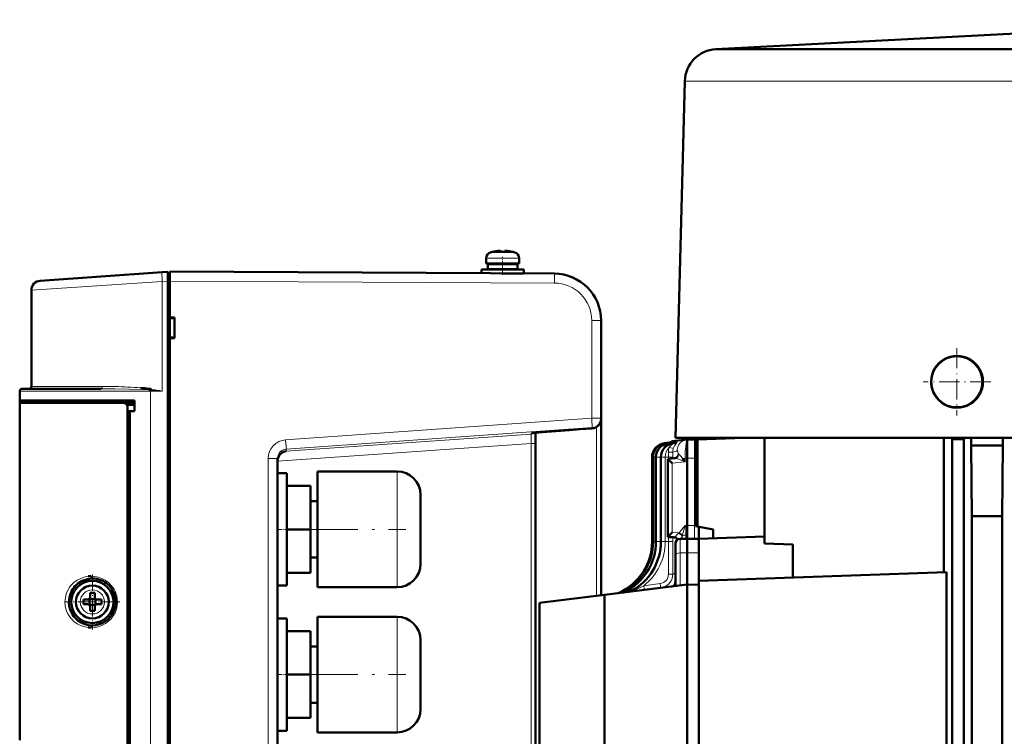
# Model space of a CAD drawing. Extents: x -1768 to 2122, y -1726 to 708.
# Tile 11 of 71: x -1522 to -1312, y 555 to 708. Entities that reach past the tile are written whole.
import ezdxf

# ---------------------------------------------------------------- set-up
doc = ezdxf.new("R2010")
doc.units = 0
doc.linetypes.add('DASHDOT', pattern=[18.5, 12, -3, 0.5, -3])

msp = doc.modelspace()

# ---------------------------------------------------------------- linework, layer by layer
at = {"color": 7, "lineweight": 50}
for p, q in [((-1252.24, 707.67), (-1373.61, 701.38)), ((-1373.41, 701.39), (-1373.57, 701.38)), ((-1373.17, 701.39), (-1373.41, 701.39)), ((-1373.17, 701.39), (-1370.8, 701.39)), ((-1370.8, 701.39), (-1353.36, 701.39)), ((-1353.36, 701.39), (-1260.19, 701.39)), ((-1380.25, 694.57), (-1382.24, 618.39)), ((-1421.05, 658.16), (-1421.05, 658.14)), ((-1419.89, 658.32), (-1420.06, 658.3)), ((-1419.62, 658.14), (-1419.62, 658.3)), ((-1418.62, 658.14), (-1418.62, 658.3)), ((-1418.36, 658.32), (-1418.19, 658.3)), ((-1417.2, 658.14), (-1417.19, 658.16)), ((-1422.63, 656.75), (-1422.63, 655.62)), ((-1422.62, 655.62), (-1422.62, 656.75)), ((-1422.62, 655.62), (-1419.12, 655.62)), ((-1422.28, 654.42), (-1422.28, 655.52)), ((-1422.27, 654.42), (-1422.27, 655.52)), ((-1419.12, 655.52), (-1422.27, 655.52)), ((-1421.13, 655.52), (-1421.13, 655.62)), ((-1421.12, 655.52), (-1421.12, 655.62)), ((-1419.12, 655.62), (-1415.62, 655.62)), ((-1415.97, 655.52), (-1419.12, 655.52)), ((-1417.12, 655.62), (-1417.12, 655.52)), ((-1415.97, 655.52), (-1415.97, 654.42)), ((-1415.62, 655.62), (-1415.62, 656.75)), ((-1517.77, 651.96), (-1491.72, 653.78)), ((-1491.72, 653.78), (-1490.53, 653.86)), ((-1490.53, 651.87), (-1490.53, 653.86)), ((-1490.13, 653.59), (-1490.53, 653.59)), ((-1408.08, 653.46), (-1490.13, 653.89)), ((-1423.63, 654.32), (-1423.63, 653.54)), ((-1419.12, 654.32), (-1423.62, 654.32)), ((-1423.62, 653.54), (-1423.62, 654.32)), ((-1419.12, 654.42), (-1422.27, 654.42)), ((-1421.13, 654.32), (-1421.13, 654.42)), ((-1421.12, 654.32), (-1421.12, 654.42)), ((-1415.97, 654.42), (-1419.12, 654.42)), ((-1414.62, 654.32), (-1419.12, 654.32)), ((-1414.62, 653.52), (-1419.04, 653.52)), ((-1417.12, 654.42), (-1417.12, 654.32)), ((-1417.12, 653.52), (-1417.12, 653.51)), ((-1414.62, 653.52), (-1414.62, 654.32)), ((-1490.53, 443.91), (-1490.53, 651.87)), ((-1490.13, 651.89), (-1490.13, 644.09)), ((-1519.63, 649.96), (-1519.63, 629.39)), ((-1490.13, 644.09), (-1489.13, 644.09)), ((-1490.13, 644.09), (-1490.13, 643.95)), ((-1490.13, 644.04), (-1490.13, 639.74)), ((-1490.13, 643.95), (-1489.13, 643.89)), ((-1489.13, 644.09), (-1489.13, 639.69)), ((-1398.13, 622.62), (-1398.13, 643.46)), ((-1489.13, 639.89), (-1490.13, 639.82)), ((-1490.13, 639.82), (-1490.13, 639.69)), ((-1490.13, 639.69), (-1490.13, 552.09)), ((-1489.13, 639.69), (-1490.13, 639.69)), ((-1522.13, 626.39), (-1522.13, 628.39)), ((-1513.72, 628.89), (-1521.63, 628.89)), ((-1504.72, 628.89), (-1513.72, 628.89)), ((-1494.21, 628.6), (-1494.59, 628.63)), ((-1494.22, 628.61), (-1494.58, 628.64)), ((-1494.55, 628.89), (-1494.16, 628.87)), ((-1522.13, 625.89), (-1522.13, 626.39)), ((-1497.63, 626.39), (-1522.13, 626.39)), ((-1522.13, 625.89), (-1500.08, 625.89)), ((-1522.13, 553.89), (-1522.13, 625.89)), ((-1521.83, 625.89), (-1521.83, 626.39)), ((-1497.63, 625.89), (-1500.07, 625.89)), ((-1497.63, 624.09), (-1497.63, 626.39)), ((-1497.63, 625.44), (-1499.3, 625.49)), ((-1499.13, 470.86), (-1499.13, 624.92)), ((-1497.63, 624.09), (-1499.13, 624.09)), ((-1498.63, 624.05), (-1499.13, 624.04)), ((-1499.13, 624.04), (-1499.13, 471.74)), ((-1497.63, 624.09), (-1498.63, 624.05)), ((-1498.63, 624.05), (-1498.63, 471.72)), ((-1398.13, 622.42), (-1398.13, 622.62)), ((-1398.13, 584.83), (-1398.13, 622.42)), ((-1402.63, 620.24), (-1399.99, 620.43)), ((-1412.13, 617.2), (-1412.13, 619.48)), ((-1379.77, 618.08), (-1382.32, 617.77)), ((-1375.97, 618.39), (-1382.24, 618.39)), ((-1379.74, 618.09), (-1379.77, 618.08)), ((-1378.21, 618.05), (-1379.74, 618.09)), ((-1379.74, 618.09), (-1379.74, 616.55)), ((-1368.5, 618.39), (-1377.76, 618.09)), ((-1377.76, 618.09), (-1377.76, 618.09)), ((-1377.76, 618.09), (-1377.56, 618.08)), ((-1367.58, 618.39), (-1377.56, 618.08)), ((-1377.56, 599.47), (-1377.56, 618.08)), ((-1377.25, 618.39), (-1377.25, 618.11)), ((-1368.75, 618.39), (-1375.97, 618.39)), ((-1359.72, 618.39), (-1368.75, 618.39)), ((-1363.24, 595.89), (-1363.24, 618.39)), ((-1344.62, 618.39), (-1359.72, 618.39)), ((-1319.81, 618.39), (-1344.62, 618.39)), ((-1324.98, 589.71), (-1324.98, 618.39)), ((-1323.23, 618.14), (-1323.53, 618.39)), ((-1323.23, 433.24), (-1323.23, 618.14)), ((-1323.23, 618.14), (-1320.73, 618.14)), ((-1320.73, 618.14), (-1320.43, 618.39)), ((-1320.73, 433.24), (-1320.73, 618.14)), ((-1252.24, 618.39), (-1319.81, 618.39)), ((-1412.13, 478.58), (-1412.13, 617.2)), ((-1383.52, 617.42), (-1384.61, 617.29)), ((-1383.48, 617.4), (-1384.4, 617.29)), ((-1383.09, 617.37), (-1383.77, 617.29)), ((-1382.37, 617.33), (-1382.73, 617.29)), ((-1379.74, 616.55), (-1379.74, 614.09)), ((-1377.93, 617.09), (-1377.93, 599.54)), ((-1319.02, 601.71), (-1319.17, 616.77)), ((-1312.42, 616.77), (-1319.17, 616.77)), ((-1312.53, 601.71), (-1312.42, 616.77)), ((-1467.13, 481.76), (-1467.13, 614.01)), ((-1387.24, 614.31), (-1387.24, 596.28)), ((-1387.03, 614.31), (-1387.03, 596.28)), ((-1386.41, 596.28), (-1386.41, 614.31)), ((-1385.36, 596.28), (-1385.36, 614.31)), ((-1383.89, 613.88), (-1383.01, 613.99)), ((-1383.89, 597.23), (-1383.89, 613.88)), ((-1383.01, 613.99), (-1382.43, 614.06)), ((-1380.17, 613.33), (-1380.36, 613.47)), ((-1379.74, 614.09), (-1379.74, 614.08)), ((-1379.74, 599.72), (-1379.74, 614.08)), ((-1458.63, 598.89), (-1458.63, 611.24)), ((-1458.63, 611.24), (-1441.63, 611.24)), ((-1458.63, 598.89), (-1458.63, 611.24)), ((-1458.63, 611.24), (-1441.63, 611.24)), ((-1458.63, 598.89), (-1458.63, 611.24)), ((-1458.63, 611.24), (-1441.63, 611.24)), ((-1458.63, 598.89), (-1458.63, 611.24)), ((-1458.63, 611.24), (-1441.63, 611.24)), ((-1458.63, 598.89), (-1458.63, 611.24)), ((-1458.63, 611.24), (-1441.63, 611.24)), ((-1467.13, 598.89), (-1467.13, 610.89)), ((-1465.13, 610.89), (-1467.13, 610.89)), ((-1467.13, 598.89), (-1467.13, 610.89)), ((-1465.13, 610.89), (-1467.13, 610.89)), ((-1467.13, 598.89), (-1467.13, 610.89)), ((-1465.13, 610.89), (-1467.13, 610.89)), ((-1467.13, 598.89), (-1467.13, 610.89)), ((-1465.13, 610.89), (-1467.13, 610.89)), ((-1467.13, 598.89), (-1467.13, 610.89)), ((-1465.13, 610.89), (-1467.13, 610.89)), ((-1465.13, 610.89), (-1465.13, 598.89)), ((-1465.13, 610.89), (-1465.13, 598.89)), ((-1465.13, 610.89), (-1465.13, 598.89)), ((-1465.13, 610.89), (-1465.13, 598.89)), ((-1465.13, 610.89), (-1465.13, 598.89)), ((-1465.13, 608.14), (-1460.13, 608.14)), ((-1465.13, 608.14), (-1460.13, 608.14)), ((-1465.13, 608.14), (-1460.13, 608.14)), ((-1465.13, 608.14), (-1460.13, 608.14)), ((-1465.13, 608.14), (-1460.13, 608.14)), ((-1460.13, 598.89), (-1460.13, 608.14)), ((-1460.13, 598.89), (-1460.13, 608.14)), ((-1460.13, 598.89), (-1460.13, 608.14)), ((-1460.13, 598.89), (-1460.13, 608.14)), ((-1460.13, 598.89), (-1460.13, 608.14)), ((-1458.63, 604.89), (-1460.13, 604.89)), ((-1458.63, 604.89), (-1460.13, 604.89)), ((-1458.63, 604.89), (-1460.13, 604.89)), ((-1458.63, 604.89), (-1460.13, 604.89)), ((-1458.63, 604.89), (-1460.13, 604.89)), ((-1436.63, 606.24), (-1436.63, 598.89)), ((-1436.63, 606.24), (-1436.63, 598.89)), ((-1436.63, 606.24), (-1436.63, 598.89)), ((-1436.63, 606.24), (-1436.63, 598.89)), ((-1436.63, 606.24), (-1436.63, 598.89)), ((-1319.02, 433.24), (-1319.02, 601.71)), ((-1319.02, 601.71), (-1312.53, 601.71)), ((-1312.53, 433.24), (-1312.53, 601.71)), ((-1467.13, 586.89), (-1467.13, 598.89)), ((-1467.13, 586.89), (-1467.13, 598.89)), ((-1467.13, 586.89), (-1467.13, 598.89)), ((-1467.13, 586.89), (-1467.13, 598.89)), ((-1467.13, 586.89), (-1467.13, 598.89)), ((-1460.13, 598.89), (-1465.13, 598.89)), ((-1465.13, 598.89), (-1465.13, 586.89)), ((-1460.13, 598.89), (-1465.13, 598.89)), ((-1465.13, 598.89), (-1465.13, 586.89)), ((-1460.13, 598.89), (-1465.13, 598.89)), ((-1465.13, 598.89), (-1465.13, 586.89)), ((-1460.13, 598.89), (-1465.13, 598.89)), ((-1465.13, 598.89), (-1465.13, 586.89)), ((-1460.13, 598.89), (-1465.13, 598.89)), ((-1465.13, 598.89), (-1465.13, 586.89)), ((-1460.13, 589.64), (-1460.13, 598.89)), ((-1460.13, 589.64), (-1460.13, 598.89)), ((-1460.13, 589.64), (-1460.13, 598.89)), ((-1460.13, 589.64), (-1460.13, 598.89)), ((-1460.13, 589.64), (-1460.13, 598.89)), ((-1458.63, 586.54), (-1458.63, 598.89)), ((-1458.63, 586.54), (-1458.63, 598.89)), ((-1458.63, 586.54), (-1458.63, 598.89)), ((-1458.63, 586.54), (-1458.63, 598.89)), ((-1458.63, 586.54), (-1458.63, 598.89)), ((-1436.63, 598.89), (-1436.63, 591.54)), ((-1377.93, 599.54), (-1377.56, 599.47)), ((-1377.56, 599.47), (-1374.24, 598.89)), ((-1377.25, 599.42), (-1377.25, 596.89)), ((-1374.24, 596.99), (-1374.24, 598.89)), ((-1383.89, 597.23), (-1382.92, 597.2)), ((-1382.92, 597.2), (-1382.55, 597.19)), ((-1381.27, 596.85), (-1379.74, 596.89)), ((-1379.74, 596.89), (-1379.74, 593.89)), ((-1377.49, 596.83), (-1379.74, 596.89)), ((-1363.24, 597.38), (-1377.25, 596.89)), ((-1377.25, 596.89), (-1377.25, 589.42)), ((-1382.24, 593.37), (-1382.24, 595.85)), ((-1363.24, 595.89), (-1357.24, 595.68)), ((-1357.24, 588.59), (-1357.24, 595.68)), ((-1458.63, 592.89), (-1460.13, 592.89)), ((-1458.63, 592.89), (-1460.13, 592.89)), ((-1458.63, 592.89), (-1460.13, 592.89)), ((-1458.63, 592.89), (-1460.13, 592.89)), ((-1458.63, 592.89), (-1460.13, 592.89)), ((-1382.24, 586.78), (-1382.24, 593.37)), ((-1379.74, 593.89), (-1379.74, 587.09)), ((-1465.13, 589.64), (-1460.13, 589.64)), ((-1465.13, 589.64), (-1460.13, 589.64)), ((-1465.13, 589.64), (-1460.13, 589.64)), ((-1465.13, 589.64), (-1460.13, 589.64)), ((-1465.13, 589.64), (-1460.13, 589.64)), ((-1324.46, 589.73), (-1377.25, 587.89)), ((-1377.24, 589.42), (-1377.25, 589.42)), ((-1377.24, 587.89), (-1377.24, 589.42)), ((-1324.46, 481.04), (-1324.46, 589.73)), ((-1503.25, 587.08), (-1503.21, 587.04)), ((-1465.13, 586.89), (-1467.13, 586.89)), ((-1465.13, 586.89), (-1467.13, 586.89)), ((-1465.13, 586.89), (-1467.13, 586.89)), ((-1465.13, 586.89), (-1467.13, 586.89)), ((-1465.13, 586.89), (-1467.13, 586.89)), ((-1458.63, 586.54), (-1441.63, 586.54)), ((-1458.63, 586.54), (-1441.63, 586.54)), ((-1458.63, 586.54), (-1441.63, 586.54)), ((-1458.63, 586.54), (-1441.63, 586.54)), ((-1458.63, 586.54), (-1441.63, 586.54)), ((-1379.74, 587.09), (-1397.39, 584.92)), ((-1377.25, 587.02), (-1379.74, 587.09)), ((-1379.74, 587.09), (-1379.74, 483.69)), ((-1377.25, 587.89), (-1377.25, 482.89)), ((-1507.63, 583.89), (-1508.55, 583.89)), ((-1507.26, 584.02), (-1507.27, 584.03)), ((-1505.99, 584.02), (-1507.26, 584.02)), ((-1507.26, 582.75), (-1507.26, 584.02)), ((-1507.13, 585.31), (-1507.13, 584.39)), ((-1506.13, 585.31), (-1506.13, 584.39)), ((-1505.98, 584.03), (-1505.99, 584.02)), ((-1505.99, 584.02), (-1505.99, 582.75)), ((-1505.63, 583.89), (-1504.71, 583.89)), ((-1411.24, 583.22), (-1397.39, 584.92)), ((-1397.39, 584.92), (-1397.39, 485.86)), ((-1507.63, 582.89), (-1508.55, 582.89)), ((-1507.26, 582.75), (-1507.27, 582.74)), ((-1505.99, 582.75), (-1507.26, 582.75)), ((-1507.13, 581.47), (-1507.13, 582.39)), ((-1506.13, 581.47), (-1506.13, 582.39)), ((-1505.99, 582.75), (-1505.98, 582.74)), ((-1504.71, 582.89), (-1505.63, 582.89)), ((-1411.24, 487.56), (-1411.24, 583.22)), ((-1467.13, 567.89), (-1467.13, 579.89)), ((-1465.13, 579.89), (-1467.13, 579.89)), ((-1465.13, 579.89), (-1465.13, 567.89)), ((-1458.63, 567.89), (-1458.63, 580.24)), ((-1458.63, 580.24), (-1441.63, 580.24)), ((-1465.13, 577.14), (-1460.13, 577.14)), ((-1460.13, 567.89), (-1460.13, 577.14)), ((-1458.63, 573.89), (-1460.13, 573.89)), ((-1436.63, 575.24), (-1436.63, 567.89)), ((-1467.13, 555.89), (-1467.13, 567.89)), ((-1460.13, 567.89), (-1465.13, 567.89)), ((-1465.13, 567.89), (-1465.13, 555.89)), ((-1460.13, 558.64), (-1460.13, 567.89)), ((-1458.63, 555.54), (-1458.63, 567.89)), ((-1436.63, 567.89), (-1436.63, 560.54)), ((-1458.63, 561.89), (-1460.13, 561.89)), ((-1465.13, 558.64), (-1460.13, 558.64)), ((-1465.13, 555.89), (-1467.13, 555.89)), ((-1458.63, 555.54), (-1441.63, 555.54))]:
    msp.add_line(p, q, dxfattribs=at)
at = {"color": 7, "lineweight": 18}
for p, q in [((-1373.57, 701.38), (-1373.61, 701.38)), ((-1380.25, 694.57), (-1377.75, 694.57)), ((-1377.75, 694.57), (-1358.31, 694.57)), ((-1358.31, 694.57), (-1252.3, 694.57)), ((-1421.7, 657.99), (-1421.69, 657.99)), ((-1419.12, 657.99), (-1421.69, 657.99)), ((-1419.1, 657.99), (-1419.12, 657.99)), ((-1416.55, 657.99), (-1419.1, 657.99)), ((-1422.63, 656.75), (-1422.62, 656.75)), ((-1419.12, 656.75), (-1422.62, 656.75)), ((-1419.09, 656.75), (-1419.12, 656.75)), ((-1415.62, 656.75), (-1419.09, 656.75)), ((-1491.72, 651.78), (-1519.63, 649.96)), ((-1490.53, 651.87), (-1491.72, 651.78)), ((-1491.72, 628.39), (-1491.72, 651.78)), ((-1490.53, 651.89), (-1490.13, 651.89)), ((-1490.13, 651.89), (-1408.08, 651.46)), ((-1400.12, 643.46), (-1398.13, 643.46)), ((-1400.12, 622.62), (-1400.12, 643.46)), ((-1522.13, 628.39), (-1514.09, 628.39)), ((-1511.59, 629.39), (-1519.63, 629.39)), ((-1514.09, 628.39), (-1494.22, 628.39)), ((-1504.49, 629.39), (-1511.59, 629.39)), ((-1491.72, 628.39), (-1494.22, 628.39)), ((-1494.22, 467.39), (-1494.22, 628.39)), ((-1465.4, 618), (-1400.12, 622.62)), ((-1398.13, 622.62), (-1400.12, 622.62)), ((-1465.27, 616.01), (-1399.99, 620.63)), ((-1399.99, 620.43), (-1402.63, 620.24)), ((-1399.99, 620.63), (-1399.99, 620.43)), ((-1399.08, 620.72), (-1399.08, 584.71)), ((-1413.06, 619.19), (-1465.27, 615.54)), ((-1413.06, 619.36), (-1413.06, 619.19)), ((-1368.49, 618.39), (-1377.76, 618.09)), ((-1413.06, 617.2), (-1467.13, 613.42)), ((-1465.33, 616), (-1465.27, 616.01)), ((-1465.27, 615.54), (-1465.27, 616.01)), ((-1412.13, 617.2), (-1413.06, 617.2)), ((-1413.06, 617.2), (-1413.06, 478.58)), ((-1384.64, 616.39), (-1384.56, 616.36)), ((-1384.4, 617.29), (-1384.61, 617.29)), ((-1383.77, 617.29), (-1384.4, 617.29)), ((-1383.22, 617.29), (-1383.77, 617.29)), ((-1383.75, 614.31), (-1383.76, 615.36)), ((-1383.61, 617.39), (-1383.52, 617.42)), ((-1383.39, 617.34), (-1383.33, 617.38)), ((-1383.09, 617.37), (-1383.09, 617.37)), ((-1382.89, 617.42), (-1382.91, 617.42)), ((-1382.9, 617.42), (-1382.89, 617.42)), ((-1382.83, 614.31), (-1382.83, 615.38)), ((-1382.37, 617.29), (-1382.73, 617.29)), ((-1469.12, 481.76), (-1469.12, 614.01)), ((-1469.12, 614.01), (-1467.13, 614.01)), ((-1387.24, 614.31), (-1387.03, 614.31)), ((-1387.03, 614.31), (-1386.41, 614.31)), ((-1385.48, 614.31), (-1386.41, 614.31)), ((-1385.48, 596.28), (-1385.48, 614.31)), ((-1385.48, 614.31), (-1385.36, 614.31)), ((-1384.43, 614.31), (-1385.36, 614.31)), ((-1384.43, 596.28), (-1384.43, 614.31)), ((-1384.43, 614.31), (-1383.75, 614.31)), ((-1383.75, 613.9), (-1383.75, 614.31)), ((-1383.75, 614.31), (-1382.83, 614.31)), ((-1380.17, 613.33), (-1382.92, 612.99)), ((-1382.83, 614.31), (-1382.83, 614.01)), ((-1382.45, 614.06), (-1382.44, 614.06)), ((-1381.6, 614.98), (-1381.59, 614.97)), ((-1380.17, 614.02), (-1380.7, 614.02)), ((-1380.17, 614.02), (-1379.74, 614.08)), ((-1380.17, 613.33), (-1380.17, 614.02)), ((-1378.21, 614.05), (-1379.74, 614.09)), ((-1377.93, 614.05), (-1378.21, 614.05)), ((-1378.21, 599.68), (-1378.21, 614.05)), ((-1441.63, 598.89), (-1441.63, 611.24)), ((-1441.63, 598.89), (-1441.63, 611.24)), ((-1441.63, 598.89), (-1441.63, 611.24)), ((-1441.63, 598.89), (-1441.63, 611.24)), ((-1441.63, 598.89), (-1441.63, 611.24)), ((-1382.92, 598.2), (-1382.92, 612.99)), ((-1441.63, 598.89), (-1441.63, 586.54)), ((-1441.63, 598.89), (-1441.63, 586.54)), ((-1441.63, 598.89), (-1441.63, 586.54)), ((-1441.63, 598.89), (-1441.63, 586.54)), ((-1441.63, 598.89), (-1441.63, 586.54)), ((-1380.17, 599.71), (-1380.06, 599.71)), ((-1380.06, 599.71), (-1379.74, 599.72)), ((-1379.74, 599.73), (-1378.21, 599.68)), ((-1377.93, 599.68), (-1378.21, 599.68)), ((-1383.75, 596.28), (-1383.75, 597.23)), ((-1382.92, 598.2), (-1381.44, 598.15)), ((-1382.83, 597.2), (-1382.83, 596.28)), ((-1381.79, 596.75), (-1381.78, 596.69)), ((-1381.57, 598.04), (-1381.44, 598.15)), ((-1381.27, 596.85), (-1381.27, 593.87)), ((-1381.11, 596.85), (-1380.81, 597.5)), ((-1380.81, 597.5), (-1380.75, 597.7)), ((-1380.81, 597.5), (-1380.81, 597.46)), ((-1387.24, 596.28), (-1387.03, 596.28)), ((-1387.03, 596.28), (-1386.41, 596.28)), ((-1385.48, 596.28), (-1386.41, 596.28)), ((-1385.48, 596.28), (-1385.36, 596.28)), ((-1384.43, 596.28), (-1385.36, 596.28)), ((-1384.43, 596.28), (-1383.75, 596.28)), ((-1383.75, 596.28), (-1382.83, 596.28)), ((-1381.27, 593.87), (-1379.74, 593.89)), ((-1381.27, 593.87), (-1381.27, 586.9)), ((-1377.25, 593.86), (-1379.74, 593.89)), ((-1382.46, 589.41), (-1382.81, 589.37)), ((-1382.41, 589.42), (-1382.46, 589.41)), ((-1506.6, 585.96), (-1506.63, 585.96)), ((-1390.11, 586.72), (-1390.24, 586.71)), ((-1390.24, 586.71), (-1390.24, 586.63)), ((-1385.51, 587.3), (-1389, 586.86)), ((-1509.2, 583.41), (-1509.2, 583.39)), ((-1504.06, 583.36), (-1504.06, 583.39)), ((-1506.65, 580.82), (-1506.63, 580.82)), ((-1441.63, 567.89), (-1441.63, 580.24)), ((-1441.63, 567.89), (-1441.63, 555.54))]:
    msp.add_line(p, q, dxfattribs=at)
at = {"color": 7, "linetype": 'DASHDOT', "lineweight": 18, "ltscale": 0.000656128}
msp.add_line((-1420.13, 658.29), (-1420.13, 658.32), dxfattribs=at)
at = {"color": 7, "linetype": 'DASHDOT', "lineweight": 18, "ltscale": 0.000933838}
msp.add_line((-1420.12, 658.33), (-1420.12, 658.29), dxfattribs=at)
at = {"color": 7, "linetype": 'DASHDOT', "lineweight": 18, "ltscale": 0.000671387}
msp.add_line((-1418.13, 658.29), (-1418.13, 658.32), dxfattribs=at)
at = {"color": 7, "linetype": 'DASHDOT', "lineweight": 18, "ltscale": 0.000778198}
msp.add_line((-1418.12, 658.29), (-1418.12, 658.33), dxfattribs=at)
at = {"color": 7, "linetype": 'DASHDOT', "lineweight": 18, "ltscale": 0.033014}
msp.add_line((-1419.13, 655.63), (-1419.13, 654.31), dxfattribs=at)
at = {"color": 7, "linetype": 'DASHDOT', "lineweight": 18, "ltscale": 0.097174}
msp.add_line((-1419.12, 653.18), (-1419.12, 657.07), dxfattribs=at)
at = {"color": 7, "linetype": 'DASHDOT', "lineweight": 18, "ltscale": 0.023297}
msp.add_line((-1419.13, 654.39), (-1419.13, 653.46), dxfattribs=at)
at = {"color": 7, "linetype": 'DASHDOT', "lineweight": 18, "ltscale": 0.012015}
msp.add_line((-1490.09, 651.9), (-1490.57, 651.9), dxfattribs=at)
at = {"color": 7, "linetype": 'DASHDOT', "lineweight": 18, "ltscale": 0.357834}
msp.add_line((-1322.24, 637.55), (-1322.24, 623.23), dxfattribs=at)
at = {"color": 7, "linetype": 'DASHDOT', "lineweight": 18, "ltscale": 0.359885}
for p, q in [((-1322.21, 637.58), (-1322.21, 623.19)), ((-1315.01, 630.38), (-1329.41, 630.38))]:
    msp.add_line(p, q, dxfattribs=at)
at = {"color": 7, "linetype": 'DASHDOT', "lineweight": 18, "ltscale": 0.357831}
msp.add_line((-1315.08, 630.39), (-1329.4, 630.39), dxfattribs=at)
at = {"color": 7, "linetype": 'DASHDOT', "lineweight": 18, "ltscale": 0.060016}
for p, q in [((-1464.93, 598.89), (-1467.33, 598.89)), ((-1464.93, 567.89), (-1467.33, 567.89))]:
    msp.add_line(p, q, dxfattribs=at)
at = {"color": 7, "linetype": 'DASHDOT', "lineweight": 18}
for p, q in [((-1461.98, 598.89), (-1439.78, 598.89)), ((-1461.98, 567.89), (-1439.78, 567.89))]:
    msp.add_line(p, q, dxfattribs=at)
at = {"color": 7, "linetype": 'DASHDOT', "lineweight": 18, "ltscale": 0.292502}
msp.add_line((-1506.63, 589.24), (-1506.63, 577.54), dxfattribs=at)
at = {"color": 7, "linetype": 'DASHDOT', "lineweight": 18, "ltscale": 0.292499}
msp.add_line((-1500.78, 583.39), (-1512.48, 583.39), dxfattribs=at)
at = {"color": 7, "lineweight": 50}
for points in [[(-1419.62, 658.3), (-1419.62, 658.3), (-1419.63, 658.3), (-1419.63, 658.31), (-1419.65, 658.31), (-1419.72, 658.32), (-1420.12, 658.3)], [(-1419.62, 658.3), (-1419.62, 658.3), (-1419.63, 658.3), (-1419.63, 658.31), (-1419.64, 658.31), (-1419.68, 658.32)], [(-1418.63, 658.3), (-1418.63, 658.3), (-1418.62, 658.3), (-1418.62, 658.31), (-1418.6, 658.31), (-1418.53, 658.32)], [(-1418.62, 658.3), (-1418.62, 658.3), (-1418.62, 658.3), (-1418.61, 658.31), (-1418.6, 658.31), (-1418.54, 658.32), (-1418.4, 658.32), (-1418.12, 658.3)], [(-1327.46, 628.64), (-1327.63, 629.33), (-1327.7, 630.04), (-1327.71, 630.51), (-1327.64, 631.21), (-1327.5, 631.9), (-1327.36, 632.36), (-1327.18, 632.8), (-1326.97, 633.21)], [(-1499.13, 624.92), (-1499.15, 625.14), (-1499.23, 625.36), (-1499.35, 625.55), (-1499.52, 625.71), (-1499.72, 625.82), (-1500.08, 625.89)], [(-1412.88, 619.4), (-1410.64, 619.62), (-1404.88, 620.07), (-1402.63, 620.24)], [(-1382.31, 617.77), (-1382.73, 617.69), (-1383.06, 617.58), (-1383.42, 617.41)], [(-1382.31, 617.77), (-1382.78, 617.68), (-1383.13, 617.55), (-1383.28, 617.49)], [(-1377.76, 618.09), (-1377.77, 618.09), (-1377.8, 618.07), (-1377.82, 618.03), (-1377.86, 617.91), (-1377.91, 617.54), (-1377.93, 617.09)], [(-1467.13, 613.52), (-1467.11, 613.81), (-1467.04, 614.09), (-1466.81, 614.59), (-1466.62, 614.87), (-1466.38, 615.1)], [(-1383.89, 613.88), (-1383.89, 613.87), (-1383.87, 613.86), (-1383.73, 613.73), (-1382.92, 612.99)], [(-1380.36, 613.47), (-1380.43, 613.52), (-1380.53, 613.66), (-1380.7, 614.02)], [(-1382.92, 598.2), (-1383.78, 597.35), (-1383.87, 597.25), (-1383.89, 597.24), (-1383.89, 597.23)], [(-1382.45, 597.18), (-1382.1, 597.06), (-1381.86, 596.85), (-1381.76, 596.7)], [(-1377.25, 596.77), (-1377.26, 596.78), (-1377.3, 596.8), (-1377.49, 596.83)], [(-1507.49, 588.86), (-1507.06, 588.89), (-1506.87, 588.89)], [(-1506.87, 577.89), (-1507.43, 577.91), (-1507.49, 577.92)]]:
    msp.add_lwpolyline(points, dxfattribs=at)
at = {"color": 7, "lineweight": 18}
for points in [[(-1494.58, 628.64), (-1496, 628.72), (-1498.79, 628.82), (-1501.83, 628.87), (-1504.72, 628.89)], [(-1402.63, 620.24), (-1410.8, 619.61), (-1412.76, 619.42), (-1413.01, 619.38), (-1413.04, 619.37), (-1413.05, 619.37), (-1413.06, 619.36), (-1413.06, 619.36), (-1413.06, 619.36)], [(-1413.06, 619.19), (-1413.06, 619.19), (-1413.05, 619.19), (-1413.05, 619.15), (-1413.03, 618.83), (-1413.06, 617.2)], [(-1383.24, 617.46), (-1383.15, 617.5), (-1383.14, 617.5), (-1383.14, 617.5), (-1383.14, 617.5), (-1383.14, 617.5), (-1383.14, 617.5), (-1383.15, 617.49), (-1383.33, 617.38)], [(-1382.78, 617.42), (-1382.72, 617.47), (-1382.71, 617.49), (-1382.7, 617.49), (-1382.7, 617.5), (-1382.7, 617.5), (-1382.7, 617.5), (-1382.71, 617.5), (-1382.72, 617.5), (-1382.89, 617.42)], [(-1382.72, 616.16), (-1382.47, 616.74), (-1382.11, 617.23), (-1381.94, 617.41), (-1381.89, 617.47)], [(-1381.89, 617.47), (-1381.88, 617.49), (-1381.88, 617.5), (-1381.88, 617.5), (-1381.89, 617.51), (-1381.9, 617.51), (-1381.94, 617.5), (-1382.03, 617.47)], [(-1379.77, 618.08), (-1380.3, 617.96), (-1380.78, 617.73), (-1381.2, 617.39), (-1381.54, 616.97), (-1381.78, 616.49), (-1381.91, 615.96), (-1381.93, 615.62)], [(-1380.07, 616.45), (-1379.95, 617.35), (-1379.83, 617.94), (-1379.78, 618.07), (-1379.78, 618.08), (-1379.77, 618.08)], [(-1378.21, 618.05), (-1378.21, 618.05), (-1378.21, 618.05), (-1378.21, 618.02), (-1378.21, 617.8), (-1378.2, 616.31), (-1378.21, 614.05)], [(-1383.84, 617.07), (-1383.53, 617.2), (-1383.24, 617.28), (-1383.22, 617.29)], [(-1383.76, 615.36), (-1382.96, 615.37), (-1382.86, 615.38), (-1382.83, 615.38)], [(-1383.55, 617.37), (-1383.47, 617.4), (-1383.46, 617.4), (-1383.46, 617.4), (-1383.46, 617.4), (-1383.46, 617.4), (-1383.47, 617.4), (-1383.5, 617.38), (-1383.71, 617.3)], [(-1383.6, 616.39), (-1383.41, 616.63), (-1383.19, 616.83), (-1382.86, 617.05), (-1382.54, 617.2), (-1382.4, 617.26), (-1382.37, 617.27), (-1382.36, 617.28), (-1382.36, 617.29), (-1382.37, 617.29)], [(-1383.6, 616.39), (-1382.9, 616.2), (-1382.73, 616.16), (-1382.72, 616.16)], [(-1383.22, 617.29), (-1383.11, 617.34), (-1383.09, 617.36), (-1383.08, 617.37), (-1383.08, 617.37), (-1383.08, 617.37), (-1383.09, 617.37)], [(-1381.93, 615.62), (-1382.03, 615.59), (-1382.83, 615.38)], [(-1382.37, 617.29), (-1382.34, 617.31), (-1382.34, 617.32), (-1382.34, 617.33), (-1382.34, 617.33), (-1382.35, 617.33), (-1382.37, 617.33)], [(-1381.65, 615), (-1381.73, 615.47), (-1381.78, 615.61), (-1381.81, 615.65), (-1381.83, 615.67), (-1381.85, 615.68), (-1381.88, 615.67), (-1381.9, 615.65), (-1381.93, 615.62)], [(-1380.17, 614.02), (-1380.18, 614.77), (-1380.15, 615.52), (-1380.07, 616.45)], [(-1382.44, 614.06), (-1382.19, 614.13), (-1381.96, 614.27), (-1381.77, 614.47), (-1381.65, 614.71), (-1381.6, 614.98)], [(-1382.43, 614.06), (-1382.18, 614.13), (-1381.95, 614.27), (-1381.77, 614.47), (-1381.65, 614.71), (-1381.59, 614.97)], [(-1382.43, 614.06), (-1382.25, 614.05), (-1381.78, 613.92), (-1381.13, 613.67), (-1380.65, 613.52), (-1380.36, 613.47)], [(-1381.59, 614.97), (-1381.49, 614.89), (-1381.23, 614.62), (-1380.7, 614.02)], [(-1380.17, 599.71), (-1380.3, 599.56), (-1380.56, 599.26), (-1380.95, 598.81), (-1381.44, 598.15)], [(-1380.17, 599.71), (-1380.34, 599.18), (-1380.75, 597.7)], [(-1378.2, 596.85), (-1378.2, 597.92), (-1378.21, 599.68)], [(-1382.49, 597.19), (-1382.41, 597.22), (-1382.27, 597.37), (-1382.2, 597.45)], [(-1382.2, 597.45), (-1382.02, 597.64), (-1381.57, 598.04)], [(-1381.57, 598.04), (-1381.04, 597.7), (-1380.81, 597.5)], [(-1380.81, 597.46), (-1380.66, 597.55), (-1380.49, 597.62), (-1380.3, 597.66), (-1380.02, 597.68)], [(-1510.56, 587.53), (-1509.84, 588.06), (-1509.26, 588.36), (-1508.61, 588.61), (-1507.89, 588.8), (-1507.49, 588.86)], [(-1506.87, 588.89), (-1506.11, 588.84), (-1505.35, 588.68), (-1504.59, 588.41), (-1503.87, 588.03), (-1503.18, 587.52)], [(-1382.81, 589.37), (-1382.85, 588.87), (-1382.98, 588.38), (-1383.19, 587.91), (-1383.42, 587.56), (-1383.7, 587.23), (-1384.06, 586.93), (-1384.47, 586.68), (-1384.95, 586.49), (-1385.45, 586.39)], [(-1383.74, 589.32), (-1382.94, 589.35), (-1382.84, 589.36), (-1382.81, 589.37)], [(-1510.56, 579.25), (-1510.95, 579.62), (-1511.29, 580.01), (-1511.58, 580.41), (-1511.83, 580.83), (-1512.19, 581.67), (-1512.4, 582.54), (-1512.47, 583.41), (-1512.39, 584.29), (-1512.18, 585.16), (-1511.8, 586), (-1511.55, 586.41), (-1511.26, 586.81), (-1510.93, 587.18), (-1510.56, 587.53)], [(-1503.18, 587.52), (-1502.54, 586.86), (-1502.01, 586.09), (-1501.79, 585.68), (-1501.61, 585.25), (-1501.43, 584.64), (-1501.32, 584.02), (-1501.28, 583.39)], [(-1392.23, 585.99), (-1393.11, 585.64), (-1394, 585.39)], [(-1393.14, 585.5), (-1392.37, 585.72), (-1391.7, 585.98), (-1390.54, 586.55), (-1390.24, 586.71)], [(-1391.74, 585.68), (-1391.71, 585.69), (-1390.96, 585.92), (-1390.04, 586.31), (-1389, 586.86)], [(-1389, 586.86), (-1388.94, 586.28), (-1388.93, 586.04), (-1388.93, 585.98), (-1388.94, 585.96), (-1388.94, 585.96), (-1388.94, 585.96), (-1388.94, 585.96)], [(-1385.51, 587.3), (-1385.45, 586.7), (-1385.44, 586.48), (-1385.45, 586.4), (-1385.45, 586.39), (-1385.45, 586.39), (-1385.45, 586.39), (-1385.45, 586.39)], [(-1501.28, 583.39), (-1501.34, 582.6), (-1501.51, 581.82), (-1501.79, 581.09), (-1502.17, 580.41), (-1502.64, 579.8), (-1503.18, 579.26)], [(-1507.49, 577.92), (-1508.26, 578.06), (-1508.95, 578.28), (-1509.57, 578.57), (-1509.85, 578.73), (-1510.56, 579.25)], [(-1503.18, 579.26), (-1503.86, 578.76), (-1504.6, 578.37), (-1505.36, 578.1), (-1505.94, 577.97), (-1506.87, 577.89)]]:
    msp.add_lwpolyline(points, dxfattribs=at)
msp.add_circle((-1322.24, 630.39), 5.31, dxfattribs=at)
at = {"color": 7, "lineweight": 50}
msp.add_circle((-1506.63, 583.39), 4.5, dxfattribs=at)
for centre, radius, start, end in [((-1373.25, 694.39), 7, 92.9631, 178.5001), ((-1421.33, 656.75), 1.3, 106.6015, 180), ((-1421.32, 656.75), 1.3, 106.6015, 180), ((-1419.13, 649.37), 9, 102.3778, 106.6015), ((-1419.12, 649.37), 9, 102.3778, 106.6015), ((-1419.13, 649.36), 8.99, 96.3897, 102.3492), ((-1419.13, 649.37), 8.99, 96.3893, 102.3497), ((-1419.12, 649.37), 8.99, 96.3893, 102.3497), ((-1419.12, 649.36), 8.99, 96.3897, 102.3492), ((-1419.69, 654.51), 3.82, 92.3233, 96.5681), ((-1419.13, 648.26), 9.9, 89.9998, 92.8943), ((-1419.12, 648.26), 9.9, 89.9998, 92.8943), ((-1419.12, 648.26), 9.9, 89.9998, 92.8943), ((-1419.13, 648.25), 9.9, 90, 92.1365), ((-1419.13, 648.25), 9.9, 87.106, 89.9999), ((-1419.12, 648.25), 9.9, 87.106, 89.9999), ((-1419.12, 648.25), 9.9, 87.106, 89.9999), ((-1419.13, 649.37), 8.99, 77.6503, 83.6107), ((-1419.13, 649.37), 8.99, 77.6503, 83.6107), ((-1419.12, 649.37), 8.99, 77.6503, 83.6107), ((-1419.12, 649.37), 8.99, 77.6503, 83.6107), ((-1419.12, 649.37), 9, 73.3984, 77.6222), ((-1416.92, 656.75), 1.3, 0, 73.3984), ((-1408.13, 643.46), 10, 0, 89.7), ((-1517.63, 649.96), 2, 94, 180), ((-1408.14, 643.44), 10.02, 64.3266, 68.2302), ((-1322.21, 630.39), 5.53, 90.3375, 149.3171), ((-1322.21, 630.38), 5.54, 269.6887, 90.3113), ((-1521.63, 628.39), 0.5, 90, 180), ((-1520.13, 629.39), 0.5, 270, 0), ((-1498.91, 597.61), 31.58, 82.0417, 85.3768), ((-1497.34, 629.26), 2.82, 347.1582, 352.5237), ((-1497.32, 629.28), 2.81, 346.8887, 352.07), ((-1494.91, 625.37), 3.54, 77.9977, 83.9785), ((-1497.23, 629.33), 3.1, 346.5612, 350.7328), ((-1497.33, 629.33), 3.21, 346.8919, 351.6715), ((-1322.21, 630.38), 5.53, 198.3705, 269.6598), ((-1400.13, 622.42), 2, 274.0921, 359.9969), ((-1383.64, 618.41), 0.997, 276.9928, 291.6319), ((-1383.58, 618.34), 0.945, 276.7993, 292.0517), ((-1382.19, 615.23), 2.51, 115.0297, 119.322), ((-1381.94, 614.8), 3, 96.9998, 115.1953), ((-1378.24, 617.05), 1, 66.5404, 88.5), ((-1171.94, 619.81), 147.26, 180.5519, 181.1813), ((-1530.77, 619.81), 218.38, 359.2036, 359.628), ((-1465.1, 613.53), 2.02, 94.7599, 129.3411), ((-1384.24, 614.31), 3, 97.0079, 180.0001), ((-1384.24, 614.31), 3, 96.9905, 179.9989), ((-1384.03, 614.31), 3, 96.993, 180.0001), ((-1383.41, 614.31), 3, 96.997, 180.0001), ((-1382.36, 614.31), 3, 96.9957, 180.0001), ((-1382.84, 615.08), 2.23, 116.7266, 143.9111), ((-1383.19, 618.21), 0.838, 276.4583, 291.5137), ((-1382.44, 618.07), 0.739, 276.1795, 292.0481), ((-1465.1, 613.52), 2.03, 129.2225, 179.8948), ((-1382.56, 614.95), 0.898, 277.2414, 325.624), ((-1382.32, 614.8), 0.618, 324.9479, 338.5709), ((-1441.63, 606.24), 5, 0, 90), ((-1441.63, 606.24), 5, 0, 90), ((-1441.63, 606.24), 5, 0, 90), ((-1441.63, 606.24), 5, 0, 90), ((-1441.63, 606.24), 5, 0, 90), ((-1752.74, 598.06), 373, 359.8205, 0.2561), ((-1382.58, 596.23), 0.957, 81.8621, 87.9889), ((-1381.24, 595.85), 1, 91.5, 180), ((-1399.24, 596.28), 12, 294.3406, 359.9999), ((-1399.03, 596.28), 12, 294.779, 359.9998), ((-1398.41, 596.28), 12, 296.0492, 359.9999), ((-1397.36, 596.28), 12, 297.9719, 0), ((-1441.63, 591.54), 5, 270, 360), ((-1441.63, 591.54), 5, 270, 360), ((-1441.63, 591.54), 5, 270, 360), ((-1441.63, 591.54), 5, 270, 360), ((-1441.63, 591.54), 5, 270, 360), ((-1506.63, 583.39), 5, 90, 180), ((-1506.63, 583.39), 5, 47.5244, 90.0022), ((-1506.63, 583.39), 5, 113.356, 152.5217), ((-1506.63, 583.39), 3.5, 180, 90), ((-1506.63, 583.39), 3.5, 90, 180), ((-1506.63, 583.39), 5, 270, 46.8741), ((-1383.24, 587.67), 1, 277.0001, 0.0036), ((-1491.42, 583.39), 17.13, 178.3286, 181.6729), ((-1507.63, 584.39), 0.5, 270, 0), ((-1506.63, 568.18), 17.14, 89.9996, 91.6715), ((-1506.63, 568.22), 17.1, 88.3267, 90.0022), ((-1505.63, 584.39), 0.5, 180, 270), ((-1521.8, 583.39), 17.1, 359.9978, 1.6733), ((-1394.71, 586.26), 1, 277.0158, 294.3402), ((-1394.42, 586.3), 1, 277.3444, 294.7488), ((-1393.58, 586.4), 1.01, 277.6745, 295.9848), ((-1392.21, 586.57), 1, 277.4548, 297.9765), ((-1506.61, 583.39), 5.02, 180.0207, 189.2982), ((-1506.63, 583.39), 5, 189.3094, 270), ((-1507.63, 582.39), 0.5, 0, 90), ((-1505.63, 582.39), 0.5, 90, 180), ((-1521.8, 583.39), 17.1, 358.3267, 0.0022), ((-1506.63, 583.39), 5, 207.1861, 246.7), ((-1506.63, 598.6), 17.14, 268.3285, 270.0004), ((-1506.63, 598.56), 17.1, 269.9978, 271.6733), ((-1441.63, 575.24), 5, 0, 90), ((-1441.63, 560.54), 5, 270, 360)]:
    msp.add_arc(centre, radius, start, end, dxfattribs=at)
at = {"color": 7, "lineweight": 18}
for centre, radius, start, end in [((-1408.12, 643.46), 8, 359.9985, 89.7014), ((-1322.24, 630.39), 5.51, 198.537, 149.1554), ((-1505.34, 629.37), 0.852, 337.0771, 1.532), ((-1504.34, 513.75), 115.64, 87.365, 90.0726), ((-1502.26, 559.64), 69.7, 85.1476, 87.3411), ((-1524.93, 268.36), 361.55, 84.7305, 85.1277), ((-1526.4, 443.48), 188.13, 79.3785, 80.1373), ((-1400.13, 622.42), 2, 274.0716, 359.9957), ((-1465.12, 614.01), 4, 94.071, 179.9816), ((-1382.32, 615.48), 2.22, 113.9191, 119.6053), ((-1382.46, 618.26), 0.972, 275.6261, 306.0565), ((-1381.54, 616.46), 1.12, 116.1446, 125.457), ((-1382.58, 618.2), 0.918, 296.7421, 306.8162), ((-1465.13, 614.01), 2, 95.7068, 167.971), ((-1384.24, 614.31), 3, 96.9872, 180.0006), ((-1382.48, 614.31), 3, 136.1182, 180.0006), ((-1381.68, 615.22), 3.18, 158.3504, 162.5528), ((-1381.43, 614.31), 3, 136.1102, 180.0006), ((-1380.42, 615.37), 3.34, 162.2079, 180.2458), ((-1383.65, 617.92), 0.631, 291.3631, 301.1905), ((-1383.23, 618.13), 0.838, 270.9958, 302.4123), ((-1380.23, 614.11), 4.18, 127.612, 131.3826), ((-1380.21, 615.39), 2.62, 162.872, 180.1557), ((-1465.13, 614.01), 2, 167.9712, 179.9968), ((-1382.6, 614.97), 0.947, 325.712, 1.8324), ((-1381.68, 614.88), 0.127, 51.16, 77.1719), ((-1446.94, 597.35), 66.92, 0.281, 2.0222), ((-1382.59, 596.2), 0.985, 31.0633, 87.9827), ((-1382.54, 597.47), 0.281, 269.5632, 280.567), ((-1382.58, 596.2), 0.983, 31.1504, 87.8165), ((-1382.59, 596.2), 0.985, 31.1334, 87.8346), ((-1382.57, 596.2), 0.994, 31.7112, 85.486), ((-1398.89, 570.21), 32.93, 56.5882, 58.0128), ((-1382.12, 597.47), 1.31, 331.8954, 359.1744), ((-1393.71, 597.53), 13.68, 357.267, 0.617), ((-1397.48, 596.28), 12, 307.07, 0.0003), ((-1396.43, 596.28), 12, 308.2969, 0.0003), ((-118.91, 596), 1264.84, 179.98714, 180.30252), ((-144.98, 595.98), 1237.85, 179.98613, 180.3061), ((-1505.91, 588.89), 0.961, 179.819, 191.8718), ((-1385.76, 589.31), 2.02, 277.1871, 0.3006), ((-1382.4, 589.12), 0.3, 58.9748, 92.6988), ((-1506.63, 583.39), 2.57, 90, 179.4706), ((-1506.63, 583.39), 2.57, 0, 89.4706), ((-1396.09, 593.53), 8.38, 282.3521, 285.4887), ((-1506.63, 583.39), 2.57, 180, 269.4706), ((-1506.63, 583.39), 2.57, 270, 359.4706), ((-1505.91, 577.89), 0.961, 168.1213, 180.1745)]:
    msp.add_arc(centre, radius, start, end, dxfattribs=at)
for centre, major_axis, ratio, start_param, end_param in [((-1491.58, 651.78), (0.14, -2), 0.069587, 3.141593, 4.707523), ((-1408.09, 651.46), (0.01, 2), 0.005236, 4.712416, 6.283185), ((-1504.73, 629.39), (0.003, -0.5), 0.475365, 0.000398, 0.781127), ((-1494.19, 628.39), (0, 0.5), 0.069756, 1.11263, 1.570796), ((-1400.13, 622.62), (-0.14, 2), 0.005223, 3.15415, 4.71202), ((-1400.13, 622.62), (2, 0), 0.999921, 4.783073, 6.283185), ((-1465.41, 618), (-0.14, 2), 0.005223, 3.15415, 4.71202), ((-1413.13, 620.19), (1, 0), 0.999921, 4.783073, 5.445421), ((-1413.13, 620.36), (1, 0), 0.999921, 4.783073, 5.008188), ((-1381.58, 612.89), (0.01, -2.15), 0.138707, 3.340526, 3.884907), ((-1381.24, 593.37), (-1, 0), 0.5, 4.738569, 6.283185), ((-1506.63, 588.89), (0, -0.5), 0.491593, 5.125284, 6.283349), ((-1506.63, 577.89), (0, -0.5), 0.491581, 3.141486, 4.299582)]:
    msp.add_ellipse(centre, major_axis=major_axis, ratio=ratio, start_param=start_param, end_param=end_param, dxfattribs=at)
at = {"color": 7, "lineweight": 50}
msp.add_ellipse((-1490.14, 651.89), major_axis=(-0.01, -2), ratio=0.005236, start_param=1.570824, end_param=3.141593, dxfattribs=at)

doc.saveas('drawing.dxf')
